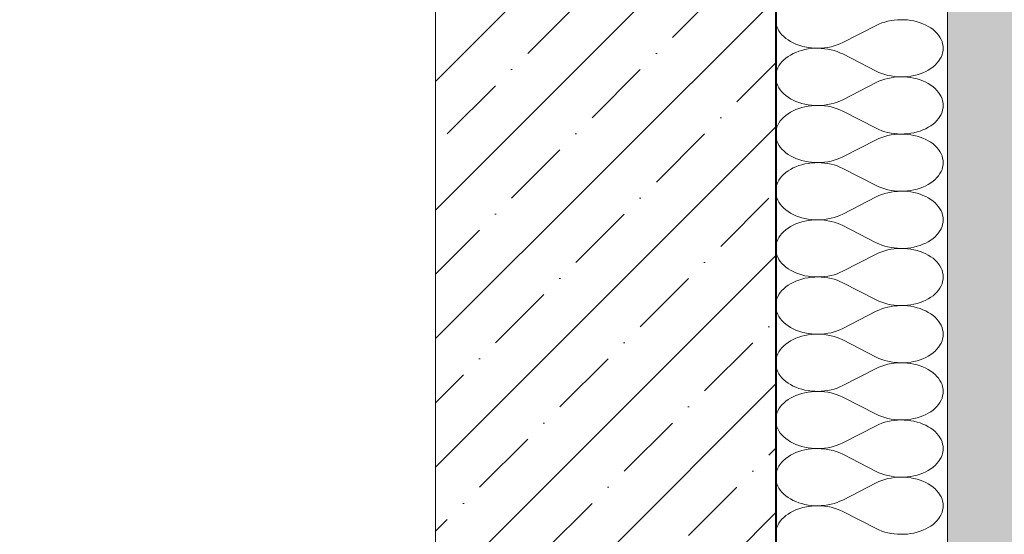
# Model space of a CAD drawing. Header units: millimetres. Extents: x 119219 to 750800, y -8933 to 168688.
# Tile 28 of 115: x 525683 to 526549, y -1456 to -1002. Entities that reach past the tile are written whole.
import ezdxf

# ---------------------------------------------------------------- set-up
doc = ezdxf.new("R2010")
doc.units = ezdxf.units.MM
doc.header["$MEASUREMENT"] = 0
for name, color, linetype, lineweight in [('0_Ном._пера__1', 7, 'Continuous', 0), ('0_Ном._пера__120', 7, 'Continuous', 0), ('АР-Стены_внешние_.АР_Ном._пера__1', 7, 'Continuous', 0)]:
    doc.layers.add(name, color=color, linetype=linetype, lineweight=lineweight)

# ---------------------------------------------------------------- blocks, each defined once
blk = doc.blocks.new('*X28')
at = {"layer": '0_Ном._пера__120', "color": 7, "linetype": 'Continuous', "lineweight": 0}
for p, q in [((526348.07, -1000.49), (526347.96, -1002.48)), ((526347.96, -1002.48), (526348.07, -1004.47)), ((526446.6, -1003.81), (526443.88, -1004.53)), ((526449.39, -1003.25), (526446.6, -1003.81)), ((526452.24, -1002.84), (526449.39, -1003.25)), ((526455.12, -1002.58), (526452.24, -1002.84)), ((526458.03, -1002.48), (526455.12, -1002.58)), ((526460.94, -1002.54), (526458.03, -1002.48)), ((526463.84, -1002.75), (526460.94, -1002.54)), ((526466.7, -1003.12), (526463.84, -1002.75)), ((526469.51, -1003.64), (526466.7, -1003.12)), ((526472.25, -1004.32), (526469.51, -1003.64)), ((526348.07, -1004.47), (526348.42, -1006.44)), ((526348.42, -1006.44), (526348.99, -1008.39)), ((526348.99, -1008.39), (526349.78, -1010.31)), ((526349.78, -1010.31), (526350.8, -1012.17)), ((526350.8, -1012.17), (526352.02, -1013.98)), ((526406.88, -1022.61), (526436.34, -1007.51)), ((526438.73, -1006.38), (526436.34, -1007.51)), ((526441.25, -1005.38), (526438.73, -1006.38)), ((526443.88, -1004.53), (526441.25, -1005.38)), ((526474.9, -1005.13), (526472.25, -1004.32)), ((526477.45, -1006.09), (526474.9, -1005.13)), ((526479.88, -1007.19), (526477.45, -1006.09)), ((526482.18, -1008.41), (526479.88, -1007.19)), ((526484.33, -1009.75), (526482.18, -1008.41)), ((526486.32, -1011.21), (526484.33, -1009.75)), ((526488.13, -1012.76), (526486.32, -1011.21)), ((526489.76, -1014.41), (526488.13, -1012.76)), ((526352.02, -1013.98), (526353.46, -1015.71)), ((526353.46, -1015.71), (526355.08, -1017.36)), ((526355.08, -1017.36), (526356.9, -1018.92)), ((526356.9, -1018.92), (526358.88, -1020.37)), ((526358.88, -1020.37), (526361.03, -1021.71)), ((526491.19, -1016.15), (526489.76, -1014.41)), ((526492.41, -1017.95), (526491.19, -1016.15)), ((526493.43, -1019.82), (526492.41, -1017.95)), ((526494.22, -1021.73), (526493.43, -1019.82)), ((526361.03, -1021.71), (526363.33, -1022.94)), ((526363.33, -1022.94), (526365.76, -1024.03)), ((526365.76, -1024.03), (526368.31, -1024.99)), ((526368.31, -1024.99), (526370.97, -1025.81)), ((526370.97, -1029.49), (526368.31, -1030.3)), ((526370.97, -1025.81), (526373.71, -1026.48)), ((526373.71, -1028.81), (526370.97, -1029.49)), ((526373.71, -1026.48), (526376.51, -1027.01)), ((526376.51, -1028.29), (526373.71, -1028.81)), ((526376.51, -1027.01), (526379.38, -1027.37)), ((526379.38, -1027.92), (526376.51, -1028.29)), ((526379.38, -1027.37), (526382.27, -1027.59)), ((526382.27, -1027.71), (526379.38, -1027.92)), ((526382.27, -1027.59), (526385.18, -1027.65)), ((526385.18, -1027.65), (526382.27, -1027.71)), ((526385.18, -1027.65), (526388.09, -1027.55)), ((526388.09, -1027.75), (526385.18, -1027.65)), ((526388.09, -1027.55), (526390.97, -1027.29)), ((526390.97, -1028.01), (526388.09, -1027.75)), ((526390.97, -1027.29), (526393.82, -1026.88)), ((526393.82, -1028.42), (526390.97, -1028.01)), ((526393.82, -1026.88), (526396.62, -1026.31)), ((526396.62, -1028.98), (526393.82, -1028.42)), ((526396.62, -1026.31), (526399.33, -1025.6)), ((526399.33, -1029.7), (526396.62, -1028.98)), ((526399.33, -1025.6), (526401.96, -1024.74)), ((526401.96, -1030.55), (526399.33, -1029.7)), ((526401.96, -1024.74), (526404.48, -1023.74)), ((526404.48, -1023.74), (526406.88, -1022.61)), ((526494.8, -1023.68), (526494.22, -1021.73)), ((526495.14, -1025.66), (526494.8, -1023.68)), ((526494.8, -1031.61), (526495.14, -1029.64)), ((526495.26, -1027.65), (526495.14, -1025.66)), ((526495.14, -1029.64), (526495.26, -1027.65)), ((526355.08, -1037.93), (526353.46, -1039.59)), ((526356.9, -1036.38), (526355.08, -1037.93)), ((526358.88, -1034.92), (526356.9, -1036.38)), ((526361.03, -1033.58), (526358.88, -1034.92)), ((526363.33, -1032.36), (526361.03, -1033.58)), ((526365.76, -1031.26), (526363.33, -1032.36)), ((526368.31, -1030.3), (526365.76, -1031.26)), ((526404.48, -1031.55), (526401.96, -1030.55)), ((526406.88, -1032.68), (526404.48, -1031.55)), ((526406.88, -1032.68), (526436.34, -1047.78)), ((526491.19, -1039.15), (526492.41, -1037.34)), ((526492.41, -1037.34), (526493.43, -1035.48)), ((526493.43, -1035.48), (526494.22, -1033.56)), ((526494.22, -1033.56), (526494.8, -1031.61)), ((526348.99, -1046.9), (526348.42, -1048.85)), ((526349.78, -1044.99), (526348.99, -1046.9)), ((526350.8, -1043.12), (526349.78, -1044.99)), ((526352.02, -1041.32), (526350.8, -1043.12)), ((526353.46, -1039.59), (526352.02, -1041.32)), ((526479.88, -1048.11), (526482.18, -1046.88)), ((526482.18, -1046.88), (526484.33, -1045.54)), ((526484.33, -1045.54), (526486.32, -1044.09)), ((526486.32, -1044.09), (526488.13, -1042.53)), ((526488.13, -1042.53), (526489.76, -1040.88)), ((526489.76, -1040.88), (526491.19, -1039.15)), ((526348.07, -1050.83), (526347.96, -1052.82)), ((526347.96, -1052.82), (526348.07, -1054.81)), ((526348.42, -1048.85), (526348.07, -1050.83)), ((526348.07, -1054.81), (526348.42, -1056.78)), ((526436.34, -1047.78), (526438.73, -1048.91)), ((526438.73, -1048.91), (526441.25, -1049.91)), ((526441.25, -1055.72), (526438.73, -1056.72)), ((526441.25, -1049.91), (526443.88, -1050.77)), ((526443.88, -1054.87), (526441.25, -1055.72)), ((526443.88, -1050.77), (526446.6, -1051.48)), ((526446.6, -1054.15), (526443.88, -1054.87)), ((526446.6, -1051.48), (526449.39, -1052.05)), ((526449.39, -1053.59), (526446.6, -1054.15)), ((526449.39, -1052.05), (526452.24, -1052.46)), ((526452.24, -1053.18), (526449.39, -1053.59)), ((526452.24, -1052.46), (526455.12, -1052.72)), ((526455.12, -1052.92), (526452.24, -1053.18)), ((526455.12, -1052.72), (526458.03, -1052.82)), ((526458.03, -1052.82), (526455.12, -1052.92)), ((526458.03, -1052.82), (526460.94, -1052.76)), ((526460.94, -1052.88), (526458.03, -1052.82)), ((526460.94, -1052.76), (526463.84, -1052.55)), ((526463.84, -1053.09), (526460.94, -1052.88)), ((526463.84, -1052.55), (526466.7, -1052.18)), ((526466.7, -1053.46), (526463.84, -1053.09)), ((526466.7, -1052.18), (526469.51, -1051.65)), ((526469.51, -1053.98), (526466.7, -1053.46)), ((526469.51, -1051.65), (526472.25, -1050.98)), ((526472.25, -1054.66), (526469.51, -1053.98)), ((526472.25, -1050.98), (526474.9, -1050.16)), ((526474.9, -1055.48), (526472.25, -1054.66)), ((526474.9, -1050.16), (526477.45, -1049.2)), ((526477.45, -1056.43), (526474.9, -1055.48)), ((526477.45, -1049.2), (526479.88, -1048.11)), ((526348.42, -1056.78), (526348.99, -1058.73)), ((526348.99, -1058.73), (526349.78, -1060.65)), ((526349.78, -1060.65), (526350.8, -1062.51)), ((526350.8, -1062.51), (526352.02, -1064.32)), ((526352.02, -1064.32), (526353.46, -1066.05)), ((526406.88, -1072.95), (526436.34, -1057.85)), ((526438.73, -1056.72), (526436.34, -1057.85)), ((526479.88, -1057.53), (526477.45, -1056.43)), ((526482.18, -1058.75), (526479.88, -1057.53)), ((526484.33, -1060.09), (526482.18, -1058.75)), ((526486.32, -1061.55), (526484.33, -1060.09)), ((526488.13, -1063.11), (526486.32, -1061.55)), ((526489.76, -1064.76), (526488.13, -1063.11)), ((526491.19, -1066.49), (526489.76, -1064.76)), ((526353.46, -1066.05), (526355.08, -1067.7)), ((526355.08, -1067.7), (526356.9, -1069.26)), ((526356.9, -1069.26), (526358.88, -1070.71)), ((526358.88, -1070.71), (526361.03, -1072.05)), ((526361.03, -1072.05), (526363.33, -1073.28)), ((526363.33, -1073.28), (526365.76, -1074.37)), ((526404.48, -1074.08), (526406.88, -1072.95)), ((526492.41, -1068.29), (526491.19, -1066.49)), ((526493.43, -1070.16), (526492.41, -1068.29)), ((526494.22, -1072.07), (526493.43, -1070.16)), ((526494.8, -1074.02), (526494.22, -1072.07)), ((526365.76, -1081.61), (526363.33, -1082.7)), ((526365.76, -1074.37), (526368.31, -1075.33)), ((526368.31, -1080.65), (526365.76, -1081.61)), ((526368.31, -1075.33), (526370.97, -1076.15)), ((526370.97, -1079.83), (526368.31, -1080.65)), ((526370.97, -1076.15), (526373.71, -1076.82)), ((526373.71, -1079.15), (526370.97, -1079.83)), ((526373.71, -1076.82), (526376.51, -1077.35)), ((526376.51, -1078.63), (526373.71, -1079.15)), ((526376.51, -1077.35), (526379.38, -1077.72)), ((526379.38, -1078.26), (526376.51, -1078.63)), ((526379.38, -1077.72), (526382.27, -1077.93)), ((526382.27, -1078.05), (526379.38, -1078.26)), ((526382.27, -1077.93), (526385.18, -1077.99)), ((526385.18, -1077.99), (526382.27, -1078.05)), ((526385.18, -1077.99), (526388.09, -1077.89)), ((526388.09, -1078.09), (526385.18, -1077.99)), ((526388.09, -1077.89), (526390.97, -1077.63)), ((526390.97, -1078.35), (526388.09, -1078.09)), ((526390.97, -1077.63), (526393.82, -1077.22)), ((526393.82, -1078.76), (526390.97, -1078.35)), ((526393.82, -1077.22), (526396.62, -1076.65)), ((526396.62, -1079.32), (526393.82, -1078.76)), ((526396.62, -1076.65), (526399.33, -1075.94)), ((526399.33, -1080.04), (526396.62, -1079.32)), ((526399.33, -1075.94), (526401.96, -1075.08)), ((526401.96, -1080.9), (526399.33, -1080.04)), ((526401.96, -1075.08), (526404.48, -1074.08)), ((526404.48, -1081.89), (526401.96, -1080.9)), ((526406.88, -1083.02), (526404.48, -1081.89)), ((526494.22, -1083.9), (526494.8, -1081.95)), ((526495.14, -1076), (526494.8, -1074.02)), ((526494.8, -1081.95), (526495.14, -1079.98)), ((526495.26, -1077.99), (526495.14, -1076)), ((526495.14, -1079.98), (526495.26, -1077.99)), ((526353.46, -1089.93), (526352.02, -1091.66)), ((526355.08, -1088.28), (526353.46, -1089.93)), ((526356.9, -1086.72), (526355.08, -1088.28)), ((526358.88, -1085.26), (526356.9, -1086.72)), ((526361.03, -1083.92), (526358.88, -1085.26)), ((526363.33, -1082.7), (526361.03, -1083.92)), ((526406.88, -1083.02), (526436.34, -1098.12)), ((526489.76, -1091.22), (526491.19, -1089.49)), ((526491.19, -1089.49), (526492.41, -1087.68)), ((526492.41, -1087.68), (526493.43, -1085.82)), ((526493.43, -1085.82), (526494.22, -1083.9)), ((526348.42, -1099.19), (526348.07, -1101.17)), ((526348.99, -1097.24), (526348.42, -1099.19)), ((526349.78, -1095.33), (526348.99, -1097.24)), ((526350.8, -1093.46), (526349.78, -1095.33)), ((526352.02, -1091.66), (526350.8, -1093.46)), ((526436.34, -1098.12), (526438.73, -1099.25)), ((526438.73, -1099.25), (526441.25, -1100.25)), ((526477.45, -1099.54), (526479.88, -1098.45)), ((526479.88, -1098.45), (526482.18, -1097.23)), ((526482.18, -1097.23), (526484.33, -1095.88)), ((526484.33, -1095.88), (526486.32, -1094.43)), ((526486.32, -1094.43), (526488.13, -1092.87)), ((526488.13, -1092.87), (526489.76, -1091.22)), ((526348.07, -1101.17), (526347.96, -1103.16)), ((526347.96, -1103.16), (526348.07, -1105.15)), ((526348.07, -1105.15), (526348.42, -1107.12)), ((526348.42, -1107.12), (526348.99, -1109.07)), ((526438.73, -1107.06), (526436.34, -1108.19)), ((526441.25, -1106.07), (526438.73, -1107.06)), ((526441.25, -1100.25), (526443.88, -1101.11)), ((526443.88, -1105.21), (526441.25, -1106.07)), ((526443.88, -1101.11), (526446.6, -1101.82)), ((526446.6, -1104.49), (526443.88, -1105.21)), ((526446.6, -1101.82), (526449.39, -1102.39)), ((526449.39, -1103.93), (526446.6, -1104.49)), ((526449.39, -1102.39), (526452.24, -1102.8)), ((526452.24, -1103.52), (526449.39, -1103.93)), ((526452.24, -1102.8), (526455.12, -1103.06)), ((526455.12, -1103.26), (526452.24, -1103.52)), ((526455.12, -1103.06), (526458.03, -1103.16)), ((526458.03, -1103.16), (526455.12, -1103.26)), ((526458.03, -1103.16), (526460.94, -1103.1)), ((526460.94, -1103.22), (526458.03, -1103.16)), ((526460.94, -1103.1), (526463.84, -1102.89)), ((526463.84, -1103.43), (526460.94, -1103.22)), ((526463.84, -1102.89), (526466.7, -1102.52)), ((526466.7, -1103.8), (526463.84, -1103.43)), ((526466.7, -1102.52), (526469.51, -1101.99)), ((526469.51, -1104.32), (526466.7, -1103.8)), ((526469.51, -1101.99), (526472.25, -1101.32)), ((526472.25, -1105), (526469.51, -1104.32)), ((526472.25, -1101.32), (526474.9, -1100.5)), ((526474.9, -1105.82), (526472.25, -1105)), ((526474.9, -1100.5), (526477.45, -1099.54)), ((526477.45, -1106.78), (526474.9, -1105.82)), ((526479.88, -1107.87), (526477.45, -1106.78)), ((526482.18, -1109.09), (526479.88, -1107.87)), ((526348.99, -1109.07), (526349.78, -1110.99)), ((526349.78, -1110.99), (526350.8, -1112.85)), ((526350.8, -1112.85), (526352.02, -1114.66)), ((526352.02, -1114.66), (526353.46, -1116.39)), ((526353.46, -1116.39), (526355.08, -1118.04)), ((526406.88, -1123.3), (526436.34, -1108.19)), ((526484.33, -1110.43), (526482.18, -1109.09)), ((526486.32, -1111.89), (526484.33, -1110.43)), ((526488.13, -1113.45), (526486.32, -1111.89)), ((526489.76, -1115.1), (526488.13, -1113.45)), ((526491.19, -1116.83), (526489.76, -1115.1)), ((526492.41, -1118.63), (526491.19, -1116.83)), ((526355.08, -1118.04), (526356.9, -1119.6)), ((526356.9, -1119.6), (526358.88, -1121.05)), ((526358.88, -1121.05), (526361.03, -1122.4)), ((526361.03, -1122.4), (526363.33, -1123.62)), ((526363.33, -1123.62), (526365.76, -1124.71)), ((526365.76, -1124.71), (526368.31, -1125.67)), ((526399.33, -1126.28), (526401.96, -1125.42)), ((526401.96, -1125.42), (526404.48, -1124.43)), ((526404.48, -1124.43), (526406.88, -1123.3)), ((526493.43, -1120.5), (526492.41, -1118.63)), ((526494.22, -1122.41), (526493.43, -1120.5)), ((526494.8, -1124.36), (526494.22, -1122.41)), ((526495.14, -1126.34), (526494.8, -1124.36)), ((526363.33, -1133.04), (526361.03, -1134.26)), ((526365.76, -1131.95), (526363.33, -1133.04)), ((526368.31, -1130.99), (526365.76, -1131.95)), ((526368.31, -1125.67), (526370.97, -1126.49)), ((526370.97, -1130.17), (526368.31, -1130.99)), ((526370.97, -1126.49), (526373.71, -1127.16)), ((526373.71, -1129.49), (526370.97, -1130.17)), ((526373.71, -1127.16), (526376.51, -1127.69)), ((526376.51, -1128.97), (526373.71, -1129.49)), ((526376.51, -1127.69), (526379.38, -1128.06)), ((526379.38, -1128.6), (526376.51, -1128.97)), ((526379.38, -1128.06), (526382.27, -1128.27)), ((526382.27, -1128.39), (526379.38, -1128.6)), ((526382.27, -1128.27), (526385.18, -1128.33)), ((526385.18, -1128.33), (526382.27, -1128.39)), ((526385.18, -1128.33), (526388.09, -1128.23)), ((526388.09, -1128.43), (526385.18, -1128.33)), ((526388.09, -1128.23), (526390.97, -1127.97)), ((526390.97, -1128.69), (526388.09, -1128.43)), ((526390.97, -1127.97), (526393.82, -1127.56)), ((526393.82, -1129.1), (526390.97, -1128.69)), ((526393.82, -1127.56), (526396.62, -1126.99)), ((526396.62, -1129.66), (526393.82, -1129.1)), ((526396.62, -1126.99), (526399.33, -1126.28)), ((526399.33, -1130.38), (526396.62, -1129.66)), ((526401.96, -1131.24), (526399.33, -1130.38)), ((526404.48, -1132.23), (526401.96, -1131.24)), ((526406.88, -1133.36), (526404.48, -1132.23)), ((526406.88, -1133.36), (526436.34, -1148.47)), ((526494.22, -1134.25), (526494.8, -1132.29)), ((526494.8, -1132.29), (526495.14, -1130.32)), ((526495.26, -1128.33), (526495.14, -1126.34)), ((526495.14, -1130.32), (526495.26, -1128.33)), ((526352.02, -1142), (526350.8, -1143.8)), ((526353.46, -1140.27), (526352.02, -1142)), ((526355.08, -1138.62), (526353.46, -1140.27)), ((526356.9, -1137.06), (526355.08, -1138.62)), ((526358.88, -1135.61), (526356.9, -1137.06)), ((526361.03, -1134.26), (526358.88, -1135.61)), ((526488.13, -1143.21), (526489.76, -1141.56)), ((526489.76, -1141.56), (526491.19, -1139.83)), ((526491.19, -1139.83), (526492.41, -1138.02)), ((526492.41, -1138.02), (526493.43, -1136.16)), ((526493.43, -1136.16), (526494.22, -1134.25)), ((526348.42, -1149.54), (526348.07, -1151.51)), ((526348.99, -1147.58), (526348.42, -1149.54)), ((526349.78, -1145.67), (526348.99, -1147.58)), ((526350.8, -1143.8), (526349.78, -1145.67)), ((526436.34, -1148.47), (526438.73, -1149.6)), ((526438.73, -1149.6), (526441.25, -1150.59)), ((526441.25, -1150.59), (526443.88, -1151.45)), ((526443.88, -1151.45), (526446.6, -1152.16)), ((526472.25, -1151.66), (526474.9, -1150.84)), ((526474.9, -1150.84), (526477.45, -1149.88)), ((526477.45, -1149.88), (526479.88, -1148.79)), ((526479.88, -1148.79), (526482.18, -1147.57)), ((526482.18, -1147.57), (526484.33, -1146.22)), ((526484.33, -1146.22), (526486.32, -1144.77)), ((526486.32, -1144.77), (526488.13, -1143.21)), ((526348.07, -1151.51), (526347.96, -1153.5)), ((526347.96, -1153.5), (526348.07, -1155.49)), ((526348.07, -1155.49), (526348.42, -1157.46)), ((526348.42, -1157.46), (526348.99, -1159.42)), ((526348.99, -1159.42), (526349.78, -1161.33)), ((526406.88, -1173.64), (526436.34, -1158.53)), ((526438.73, -1157.4), (526436.34, -1158.53)), ((526441.25, -1156.41), (526438.73, -1157.4)), ((526443.88, -1155.55), (526441.25, -1156.41)), ((526446.6, -1154.83), (526443.88, -1155.55)), ((526446.6, -1152.16), (526449.39, -1152.73)), ((526449.39, -1154.27), (526446.6, -1154.83)), ((526449.39, -1152.73), (526452.24, -1153.14)), ((526452.24, -1153.86), (526449.39, -1154.27)), ((526452.24, -1153.14), (526455.12, -1153.4)), ((526455.12, -1153.6), (526452.24, -1153.86)), ((526455.12, -1153.4), (526458.03, -1153.5)), ((526458.03, -1153.5), (526455.12, -1153.6)), ((526458.03, -1153.5), (526460.94, -1153.44)), ((526460.94, -1153.56), (526458.03, -1153.5)), ((526460.94, -1153.44), (526463.84, -1153.23)), ((526463.84, -1153.77), (526460.94, -1153.56)), ((526463.84, -1153.23), (526466.7, -1152.86)), ((526466.7, -1154.14), (526463.84, -1153.77)), ((526466.7, -1152.86), (526469.51, -1152.33)), ((526469.51, -1154.67), (526466.7, -1154.14)), ((526469.51, -1152.33), (526472.25, -1151.66)), ((526472.25, -1155.34), (526469.51, -1154.67)), ((526474.9, -1156.16), (526472.25, -1155.34)), ((526477.45, -1157.12), (526474.9, -1156.16)), ((526479.88, -1158.21), (526477.45, -1157.12)), ((526482.18, -1159.43), (526479.88, -1158.21)), ((526484.33, -1160.78), (526482.18, -1159.43)), ((526349.78, -1161.33), (526350.8, -1163.2)), ((526350.8, -1163.2), (526352.02, -1165)), ((526352.02, -1165), (526353.46, -1166.73)), ((526353.46, -1166.73), (526355.08, -1168.38)), ((526355.08, -1168.38), (526356.9, -1169.94)), ((526486.32, -1162.23), (526484.33, -1160.78)), ((526488.13, -1163.79), (526486.32, -1162.23)), ((526489.76, -1165.44), (526488.13, -1163.79)), ((526491.19, -1167.17), (526489.76, -1165.44)), ((526492.41, -1168.97), (526491.19, -1167.17)), ((526356.9, -1169.94), (526358.88, -1171.39)), ((526358.88, -1171.39), (526361.03, -1172.74)), ((526361.03, -1172.74), (526363.33, -1173.96)), ((526363.33, -1173.96), (526365.76, -1175.05)), ((526365.76, -1175.05), (526368.31, -1176.01)), ((526368.31, -1176.01), (526370.97, -1176.83)), ((526370.97, -1176.83), (526373.71, -1177.5)), ((526393.82, -1177.9), (526396.62, -1177.34)), ((526396.62, -1177.34), (526399.33, -1176.62)), ((526399.33, -1176.62), (526401.96, -1175.76)), ((526401.96, -1175.76), (526404.48, -1174.77)), ((526404.48, -1174.77), (526406.88, -1173.64)), ((526493.43, -1170.84), (526492.41, -1168.97)), ((526494.22, -1172.75), (526493.43, -1170.84)), ((526494.8, -1174.71), (526494.22, -1172.75)), ((526495.14, -1176.68), (526494.8, -1174.71)), ((526495.26, -1178.67), (526495.14, -1176.68)), ((526358.88, -1185.95), (526356.9, -1187.4)), ((526361.03, -1184.6), (526358.88, -1185.95)), ((526363.33, -1183.38), (526361.03, -1184.6)), ((526365.76, -1182.29), (526363.33, -1183.38)), ((526368.31, -1181.33), (526365.76, -1182.29)), ((526370.97, -1180.51), (526368.31, -1181.33)), ((526373.71, -1179.84), (526370.97, -1180.51)), ((526373.71, -1177.5), (526376.51, -1178.03)), ((526376.51, -1179.31), (526373.71, -1179.84)), ((526376.51, -1178.03), (526379.38, -1178.4)), ((526379.38, -1178.94), (526376.51, -1179.31)), ((526379.38, -1178.4), (526382.27, -1178.61)), ((526382.27, -1178.73), (526379.38, -1178.94)), ((526382.27, -1178.61), (526385.18, -1178.67)), ((526385.18, -1178.67), (526382.27, -1178.73)), ((526385.18, -1178.67), (526388.09, -1178.57)), ((526388.09, -1178.77), (526385.18, -1178.67)), ((526388.09, -1178.57), (526390.97, -1178.31)), ((526390.97, -1179.03), (526388.09, -1178.77)), ((526390.97, -1178.31), (526393.82, -1177.9)), ((526393.82, -1179.44), (526390.97, -1179.03)), ((526396.62, -1180.01), (526393.82, -1179.44)), ((526399.33, -1180.72), (526396.62, -1180.01)), ((526401.96, -1181.58), (526399.33, -1180.72)), ((526404.48, -1182.57), (526401.96, -1181.58)), ((526406.88, -1183.7), (526404.48, -1182.57)), ((526406.88, -1183.7), (526436.34, -1198.81)), ((526493.43, -1186.5), (526494.22, -1184.59)), ((526494.22, -1184.59), (526494.8, -1182.63)), ((526494.8, -1182.63), (526495.14, -1180.66)), ((526495.14, -1180.66), (526495.26, -1178.67)), ((526350.8, -1194.15), (526349.78, -1196.01)), ((526352.02, -1192.34), (526350.8, -1194.15)), ((526353.46, -1190.61), (526352.02, -1192.34)), ((526355.08, -1188.96), (526353.46, -1190.61)), ((526356.9, -1187.4), (526355.08, -1188.96)), ((526486.32, -1195.11), (526488.13, -1193.55)), ((526488.13, -1193.55), (526489.76, -1191.9)), ((526489.76, -1191.9), (526491.19, -1190.17)), ((526491.19, -1190.17), (526492.41, -1188.37)), ((526492.41, -1188.37), (526493.43, -1186.5)), ((526348.07, -1201.85), (526347.96, -1203.75)), ((526348.42, -1199.88), (526348.07, -1201.85)), ((526348.99, -1197.93), (526348.42, -1199.88)), ((526349.78, -1196.01), (526348.99, -1197.93)), ((526436.34, -1198.81), (526438.73, -1199.94)), ((526438.73, -1199.94), (526441.25, -1200.93)), ((526441.25, -1200.93), (526443.88, -1201.79)), ((526443.88, -1201.79), (526446.6, -1202.51)), ((526446.6, -1202.51), (526449.39, -1203.07)), ((526449.39, -1203.07), (526452.24, -1203.48)), ((526463.84, -1203.57), (526466.7, -1203.2)), ((526466.7, -1203.2), (526469.51, -1202.68)), ((526469.51, -1202.68), (526472.25, -1202)), ((526472.25, -1202), (526474.9, -1201.18)), ((526474.9, -1201.18), (526477.45, -1200.22)), ((526477.45, -1200.22), (526479.88, -1199.13)), ((526479.88, -1199.13), (526482.18, -1197.91)), ((526482.18, -1197.91), (526484.33, -1196.56)), ((526484.33, -1196.56), (526486.32, -1195.11)), ((526347.96, -1203.93), (526348.07, -1205.83)), ((526348.07, -1205.83), (526348.42, -1207.81)), ((526348.42, -1207.81), (526348.99, -1209.76)), ((526348.99, -1209.76), (526349.78, -1211.67)), ((526349.78, -1211.67), (526350.8, -1213.54)), ((526406.88, -1223.98), (526436.34, -1208.87)), ((526438.73, -1207.74), (526436.34, -1208.87)), ((526441.25, -1206.75), (526438.73, -1207.74)), ((526443.88, -1205.89), (526441.25, -1206.75)), ((526446.6, -1205.18), (526443.88, -1205.89)), ((526449.39, -1204.61), (526446.6, -1205.18)), ((526452.24, -1204.2), (526449.39, -1204.61)), ((526452.24, -1203.48), (526455.12, -1203.74)), ((526455.12, -1203.94), (526452.24, -1204.2)), ((526455.12, -1203.74), (526458.03, -1203.84)), ((526458.03, -1203.84), (526455.12, -1203.94)), ((526458.03, -1203.84), (526460.94, -1203.78)), ((526460.94, -1203.9), (526458.03, -1203.84)), ((526460.94, -1203.78), (526463.84, -1203.57)), ((526463.84, -1204.11), (526460.94, -1203.9)), ((526466.7, -1204.48), (526463.84, -1204.11)), ((526469.51, -1205.01), (526466.7, -1204.48)), ((526472.25, -1205.68), (526469.51, -1205.01)), ((526474.9, -1206.5), (526472.25, -1205.68)), ((526477.45, -1207.46), (526474.9, -1206.5)), ((526479.88, -1208.55), (526477.45, -1207.46)), ((526482.18, -1209.77), (526479.88, -1208.55)), ((526484.33, -1211.12), (526482.18, -1209.77)), ((526486.32, -1212.57), (526484.33, -1211.12)), ((526350.8, -1213.54), (526352.02, -1215.34)), ((526352.02, -1215.34), (526353.46, -1217.07)), ((526353.46, -1217.07), (526355.08, -1218.72)), ((526355.08, -1218.72), (526356.9, -1220.28)), ((526356.9, -1220.28), (526358.88, -1221.74)), ((526488.13, -1214.13), (526486.32, -1212.57)), ((526489.76, -1215.78), (526488.13, -1214.13)), ((526491.19, -1217.51), (526489.76, -1215.78)), ((526492.41, -1219.32), (526491.19, -1217.51)), ((526493.43, -1221.18), (526492.41, -1219.32)), ((526358.88, -1221.74), (526361.03, -1223.08)), ((526361.03, -1223.08), (526363.33, -1224.3)), ((526363.33, -1224.3), (526365.76, -1225.39)), ((526365.76, -1225.39), (526368.31, -1226.35)), ((526368.31, -1226.35), (526370.97, -1227.17)), ((526370.97, -1227.17), (526373.71, -1227.85)), ((526373.71, -1227.85), (526376.51, -1228.37)), ((526376.51, -1228.37), (526379.38, -1228.74)), ((526379.38, -1229.28), (526376.51, -1229.65)), ((526379.38, -1228.74), (526382.27, -1228.95)), ((526382.27, -1229.07), (526379.38, -1229.28)), ((526382.27, -1228.95), (526385.18, -1229.01)), ((526385.18, -1229.01), (526382.27, -1229.07)), ((526385.18, -1229.01), (526388.09, -1228.91)), ((526388.09, -1229.11), (526385.18, -1229.01)), ((526388.09, -1228.91), (526390.97, -1228.65)), ((526390.97, -1229.37), (526388.09, -1229.11)), ((526390.97, -1228.65), (526393.82, -1228.24)), ((526393.82, -1229.78), (526390.97, -1229.37)), ((526393.82, -1228.24), (526396.62, -1227.68)), ((526396.62, -1227.68), (526399.33, -1226.96)), ((526399.33, -1226.96), (526401.96, -1226.1)), ((526401.96, -1226.1), (526404.48, -1225.11)), ((526404.48, -1225.11), (526406.88, -1223.98)), ((526494.22, -1223.1), (526493.43, -1221.18)), ((526494.8, -1225.05), (526494.22, -1223.1)), ((526495.14, -1227.02), (526494.8, -1225.05)), ((526495.26, -1229.01), (526495.14, -1227.02)), ((526495.14, -1231), (526495.26, -1229.01)), ((526356.9, -1237.74), (526355.08, -1239.3)), ((526358.88, -1236.29), (526356.9, -1237.74)), ((526361.03, -1234.94), (526358.88, -1236.29)), ((526363.33, -1233.72), (526361.03, -1234.94)), ((526365.76, -1232.63), (526363.33, -1233.72)), ((526368.31, -1231.67), (526365.76, -1232.63)), ((526370.97, -1230.85), (526368.31, -1231.67)), ((526373.71, -1230.18), (526370.97, -1230.85)), ((526376.51, -1229.65), (526373.71, -1230.18)), ((526396.62, -1230.35), (526393.82, -1229.78)), ((526399.33, -1231.06), (526396.62, -1230.35)), ((526401.96, -1231.92), (526399.33, -1231.06)), ((526404.48, -1232.92), (526401.96, -1231.92)), ((526406.88, -1234.05), (526404.48, -1232.92)), ((526406.88, -1234.05), (526436.34, -1249.15)), ((526492.41, -1238.71), (526493.43, -1236.84)), ((526493.43, -1236.84), (526494.22, -1234.93)), ((526494.22, -1234.93), (526494.8, -1232.98)), ((526494.8, -1232.98), (526495.14, -1231)), ((526349.78, -1246.35), (526348.99, -1248.27)), ((526350.8, -1244.49), (526349.78, -1246.35)), ((526352.02, -1242.68), (526350.8, -1244.49)), ((526353.46, -1240.95), (526352.02, -1242.68)), ((526355.08, -1239.3), (526353.46, -1240.95)), ((526484.33, -1246.91), (526486.32, -1245.45)), ((526486.32, -1245.45), (526488.13, -1243.89)), ((526488.13, -1243.89), (526489.76, -1242.24)), ((526489.76, -1242.24), (526491.19, -1240.51)), ((526491.19, -1240.51), (526492.41, -1238.71)), ((526348.07, -1252.19), (526347.97, -1253.91)), ((526347.97, -1254.45), (526348.07, -1256.17)), ((526348.42, -1250.22), (526348.07, -1252.19)), ((526348.99, -1248.27), (526348.42, -1250.22)), ((526436.34, -1249.15), (526438.73, -1250.28)), ((526438.73, -1250.28), (526441.25, -1251.27)), ((526441.25, -1251.27), (526443.88, -1252.13)), ((526443.88, -1252.13), (526446.6, -1252.85)), ((526446.6, -1252.85), (526449.39, -1253.41)), ((526449.39, -1254.95), (526446.6, -1255.52)), ((526449.39, -1253.41), (526452.24, -1253.82)), ((526452.24, -1254.54), (526449.39, -1254.95)), ((526452.24, -1253.82), (526455.12, -1254.08)), ((526455.12, -1254.28), (526452.24, -1254.54)), ((526455.12, -1254.08), (526458.03, -1254.18)), ((526458.03, -1254.18), (526455.12, -1254.28)), ((526458.03, -1254.18), (526460.94, -1254.12)), ((526460.94, -1254.24), (526458.03, -1254.18)), ((526460.94, -1254.12), (526463.84, -1253.91)), ((526463.84, -1254.45), (526460.94, -1254.24)), ((526463.84, -1253.91), (526466.7, -1253.54)), ((526466.7, -1254.82), (526463.84, -1254.45)), ((526466.7, -1253.54), (526469.51, -1253.02)), ((526469.51, -1255.35), (526466.7, -1254.82)), ((526469.51, -1253.02), (526472.25, -1252.34)), ((526472.25, -1256.02), (526469.51, -1255.35)), ((526472.25, -1252.34), (526474.9, -1251.52)), ((526474.9, -1251.52), (526477.45, -1250.56)), ((526477.45, -1250.56), (526479.88, -1249.47)), ((526479.88, -1249.47), (526482.18, -1248.25)), ((526482.18, -1248.25), (526484.33, -1246.91)), ((526348.07, -1256.17), (526348.42, -1258.15)), ((526348.42, -1258.15), (526348.99, -1260.1)), ((526348.99, -1260.1), (526349.78, -1262.01)), ((526349.78, -1262.01), (526350.8, -1263.88)), ((526350.8, -1263.88), (526352.02, -1265.68)), ((526406.88, -1274.32), (526436.34, -1259.22)), ((526438.73, -1258.09), (526436.34, -1259.22)), ((526441.25, -1257.09), (526438.73, -1258.09)), ((526443.88, -1256.23), (526441.25, -1257.09)), ((526446.6, -1255.52), (526443.88, -1256.23)), ((526474.9, -1256.84), (526472.25, -1256.02)), ((526477.45, -1257.8), (526474.9, -1256.84)), ((526479.88, -1258.89), (526477.45, -1257.8)), ((526482.18, -1260.12), (526479.88, -1258.89)), ((526484.33, -1261.46), (526482.18, -1260.12)), ((526486.32, -1262.91), (526484.33, -1261.46)), ((526488.13, -1264.47), (526486.32, -1262.91)), ((526352.02, -1265.68), (526353.46, -1267.41)), ((526353.46, -1267.41), (526355.08, -1269.06)), ((526355.08, -1269.06), (526356.9, -1270.62)), ((526356.9, -1270.62), (526358.88, -1272.08)), ((526358.88, -1272.08), (526361.03, -1273.42)), ((526489.76, -1266.12), (526488.13, -1264.47)), ((526491.19, -1267.85), (526489.76, -1266.12)), ((526492.41, -1269.66), (526491.19, -1267.85)), ((526493.43, -1271.52), (526492.41, -1269.66)), ((526494.22, -1273.44), (526493.43, -1271.52)), ((526361.03, -1273.42), (526363.33, -1274.64)), ((526363.33, -1274.64), (526365.76, -1275.74)), ((526365.76, -1275.74), (526368.31, -1276.69)), ((526368.31, -1276.69), (526370.97, -1277.51)), ((526370.97, -1281.19), (526368.31, -1282.01)), ((526370.97, -1277.51), (526373.71, -1278.19)), ((526373.71, -1280.52), (526370.97, -1281.19)), ((526373.71, -1278.19), (526376.51, -1278.71)), ((526376.51, -1279.99), (526373.71, -1280.52)), ((526376.51, -1278.71), (526379.38, -1279.08)), ((526379.38, -1279.62), (526376.51, -1279.99)), ((526379.38, -1279.08), (526382.27, -1279.29)), ((526382.27, -1279.41), (526379.38, -1279.62)), ((526382.27, -1279.29), (526385.18, -1279.35)), ((526385.18, -1279.35), (526382.27, -1279.41)), ((526385.18, -1279.35), (526388.09, -1279.25)), ((526388.09, -1279.45), (526385.18, -1279.35)), ((526388.09, -1279.25), (526390.97, -1278.99)), ((526390.97, -1279.71), (526388.09, -1279.45)), ((526390.97, -1278.99), (526393.82, -1278.58)), ((526393.82, -1280.12), (526390.97, -1279.71)), ((526393.82, -1278.58), (526396.62, -1278.02)), ((526396.62, -1280.69), (526393.82, -1280.12)), ((526396.62, -1278.02), (526399.33, -1277.3)), ((526399.33, -1281.4), (526396.62, -1280.69)), ((526399.33, -1277.3), (526401.96, -1276.45)), ((526401.96, -1276.45), (526404.48, -1275.45)), ((526404.48, -1275.45), (526406.88, -1274.32)), ((526494.8, -1275.39), (526494.22, -1273.44)), ((526495.14, -1277.36), (526494.8, -1275.39)), ((526495.26, -1279.35), (526495.14, -1277.36)), ((526495.14, -1281.34), (526495.26, -1279.35)), ((526355.08, -1289.64), (526353.46, -1291.29)), ((526356.9, -1288.08), (526355.08, -1289.64)), ((526358.88, -1286.63), (526356.9, -1288.08)), ((526361.03, -1285.29), (526358.88, -1286.63)), ((526363.33, -1284.06), (526361.03, -1285.29)), ((526365.76, -1282.97), (526363.33, -1284.06)), ((526368.31, -1282.01), (526365.76, -1282.97)), ((526401.96, -1282.26), (526399.33, -1281.4)), ((526404.48, -1283.26), (526401.96, -1282.26)), ((526406.88, -1284.39), (526404.48, -1283.26)), ((526406.88, -1284.39), (526436.34, -1299.49)), ((526491.19, -1290.85), (526492.41, -1289.05)), ((526492.41, -1289.05), (526493.43, -1287.18)), ((526493.43, -1287.18), (526494.22, -1285.27)), ((526494.22, -1285.27), (526494.8, -1283.32)), ((526494.8, -1283.32), (526495.14, -1281.34)), ((526348.99, -1298.61), (526348.42, -1300.56)), ((526349.78, -1296.69), (526348.99, -1298.61)), ((526350.8, -1294.83), (526349.78, -1296.69)), ((526352.02, -1293.02), (526350.8, -1294.83)), ((526353.46, -1291.29), (526352.02, -1293.02)), ((526479.88, -1299.81), (526482.18, -1298.59)), ((526482.18, -1298.59), (526484.33, -1297.25)), ((526484.33, -1297.25), (526486.32, -1295.79)), ((526486.32, -1295.79), (526488.13, -1294.24)), ((526488.13, -1294.24), (526489.76, -1292.58)), ((526489.76, -1292.58), (526491.19, -1290.85)), ((526348.07, -1302.53), (526347.98, -1304.07)), ((526347.98, -1304.98), (526348.07, -1306.51)), ((526348.42, -1300.56), (526348.07, -1302.53)), ((526348.07, -1306.51), (526348.42, -1308.49)), ((526436.34, -1299.49), (526438.73, -1300.62)), ((526438.73, -1300.62), (526441.25, -1301.62)), ((526441.25, -1301.62), (526443.88, -1302.47)), ((526443.88, -1306.57), (526441.25, -1307.43)), ((526443.88, -1302.47), (526446.6, -1303.19)), ((526446.6, -1305.86), (526443.88, -1306.57)), ((526446.6, -1303.19), (526449.39, -1303.75)), ((526449.39, -1305.29), (526446.6, -1305.86)), ((526449.39, -1303.75), (526452.24, -1304.16)), ((526452.24, -1304.88), (526449.39, -1305.29)), ((526452.24, -1304.16), (526455.12, -1304.42)), ((526455.12, -1304.62), (526452.24, -1304.88)), ((526455.12, -1304.42), (526458.03, -1304.52)), ((526458.03, -1304.52), (526455.12, -1304.62)), ((526458.03, -1304.52), (526460.94, -1304.46)), ((526460.94, -1304.58), (526458.03, -1304.52)), ((526460.94, -1304.46), (526463.84, -1304.25)), ((526463.84, -1304.8), (526460.94, -1304.58)), ((526463.84, -1304.25), (526466.7, -1303.88)), ((526466.7, -1305.16), (526463.84, -1304.8)), ((526466.7, -1303.88), (526469.51, -1303.36)), ((526469.51, -1305.69), (526466.7, -1305.16)), ((526469.51, -1303.36), (526472.25, -1302.68)), ((526472.25, -1306.36), (526469.51, -1305.69)), ((526472.25, -1302.68), (526474.9, -1301.87)), ((526474.9, -1307.18), (526472.25, -1306.36)), ((526474.9, -1301.87), (526477.45, -1300.91)), ((526477.45, -1308.14), (526474.9, -1307.18)), ((526477.45, -1300.91), (526479.88, -1299.81)), ((526348.42, -1308.49), (526348.99, -1310.44)), ((526348.99, -1310.44), (526349.78, -1312.35)), ((526349.78, -1312.35), (526350.8, -1314.22)), ((526350.8, -1314.22), (526352.02, -1316.02)), ((526406.88, -1324.66), (526436.34, -1309.56)), ((526438.73, -1308.43), (526436.34, -1309.56)), ((526441.25, -1307.43), (526438.73, -1308.43)), ((526479.88, -1309.23), (526477.45, -1308.14)), ((526482.18, -1310.46), (526479.88, -1309.23)), ((526484.33, -1311.8), (526482.18, -1310.46)), ((526486.32, -1313.25), (526484.33, -1311.8)), ((526488.13, -1314.81), (526486.32, -1313.25)), ((526489.76, -1316.46), (526488.13, -1314.81)), ((526352.02, -1316.02), (526353.46, -1317.76)), ((526353.46, -1317.76), (526355.08, -1319.41)), ((526355.08, -1319.41), (526356.9, -1320.96)), ((526356.9, -1320.96), (526358.88, -1322.42)), ((526358.88, -1322.42), (526361.03, -1323.76)), ((526361.03, -1323.76), (526363.33, -1324.98)), ((526491.19, -1318.19), (526489.76, -1316.46)), ((526492.41, -1320), (526491.19, -1318.19)), ((526493.43, -1321.86), (526492.41, -1320)), ((526494.22, -1323.78), (526493.43, -1321.86)), ((526494.8, -1325.73), (526494.22, -1323.78)), ((526363.33, -1324.98), (526365.76, -1326.08)), ((526365.76, -1326.08), (526368.31, -1327.04)), ((526368.31, -1332.35), (526365.76, -1333.31)), ((526368.31, -1327.04), (526370.97, -1327.85)), ((526370.97, -1331.53), (526368.31, -1332.35)), ((526370.97, -1327.85), (526373.71, -1328.53)), ((526373.71, -1330.86), (526370.97, -1331.53)), ((526373.71, -1328.53), (526376.51, -1329.05)), ((526376.51, -1330.34), (526373.71, -1330.86)), ((526376.51, -1329.05), (526379.38, -1329.42)), ((526379.38, -1329.97), (526376.51, -1330.34)), ((526379.38, -1329.42), (526382.27, -1329.63)), ((526382.27, -1329.75), (526379.38, -1329.97)), ((526382.27, -1329.63), (526385.18, -1329.69)), ((526385.18, -1329.69), (526382.27, -1329.75)), ((526385.18, -1329.69), (526388.09, -1329.59)), ((526388.09, -1329.79), (526385.18, -1329.69)), ((526388.09, -1329.59), (526390.97, -1329.33)), ((526390.97, -1330.05), (526388.09, -1329.79)), ((526390.97, -1329.33), (526393.82, -1328.92)), ((526393.82, -1330.46), (526390.97, -1330.05)), ((526393.82, -1328.92), (526396.62, -1328.36)), ((526396.62, -1331.03), (526393.82, -1330.46)), ((526396.62, -1328.36), (526399.33, -1327.64)), ((526399.33, -1331.74), (526396.62, -1331.03)), ((526399.33, -1327.64), (526401.96, -1326.79)), ((526401.96, -1332.6), (526399.33, -1331.74)), ((526401.96, -1326.79), (526404.48, -1325.79)), ((526404.48, -1333.6), (526401.96, -1332.6)), ((526404.48, -1325.79), (526406.88, -1324.66)), ((526495.14, -1327.7), (526494.8, -1325.73)), ((526494.8, -1333.66), (526495.14, -1331.68)), ((526495.26, -1329.69), (526495.14, -1327.7)), ((526495.14, -1331.68), (526495.26, -1329.69)), ((526353.46, -1341.63), (526352.02, -1343.36)), ((526355.08, -1339.98), (526353.46, -1341.63)), ((526356.9, -1338.42), (526355.08, -1339.98)), ((526358.88, -1336.97), (526356.9, -1338.42)), ((526361.03, -1335.63), (526358.88, -1336.97)), ((526363.33, -1334.4), (526361.03, -1335.63)), ((526365.76, -1333.31), (526363.33, -1334.4)), ((526406.88, -1334.73), (526404.48, -1333.6)), ((526406.88, -1334.73), (526436.34, -1349.83)), ((526489.76, -1342.93), (526491.19, -1341.19)), ((526491.19, -1341.19), (526492.41, -1339.39)), ((526492.41, -1339.39), (526493.43, -1337.52)), ((526493.43, -1337.52), (526494.22, -1335.61)), ((526494.22, -1335.61), (526494.8, -1333.66)), ((526348.99, -1348.95), (526348.42, -1350.9)), ((526349.78, -1347.03), (526348.99, -1348.95)), ((526350.8, -1345.17), (526349.78, -1347.03)), ((526352.02, -1343.36), (526350.8, -1345.17)), ((526436.34, -1349.83), (526438.73, -1350.96)), ((526477.45, -1351.25), (526479.88, -1350.15)), ((526479.88, -1350.15), (526482.18, -1348.93)), ((526482.18, -1348.93), (526484.33, -1347.59)), ((526484.33, -1347.59), (526486.32, -1346.13)), ((526486.32, -1346.13), (526488.13, -1344.58)), ((526488.13, -1344.58), (526489.76, -1342.93)), ((526348.07, -1352.88), (526347.99, -1354.23)), ((526347.99, -1355.5), (526348.07, -1356.85)), ((526348.42, -1350.9), (526348.07, -1352.88)), ((526348.07, -1356.85), (526348.42, -1358.83)), ((526348.42, -1358.83), (526348.99, -1360.78)), ((526438.73, -1358.77), (526436.34, -1359.9)), ((526438.73, -1350.96), (526441.25, -1351.96)), ((526441.25, -1357.77), (526438.73, -1358.77)), ((526441.25, -1351.96), (526443.88, -1352.81)), ((526443.88, -1356.91), (526441.25, -1357.77)), ((526443.88, -1352.81), (526446.6, -1353.53)), ((526446.6, -1356.2), (526443.88, -1356.91)), ((526446.6, -1353.53), (526449.39, -1354.09)), ((526449.39, -1355.63), (526446.6, -1356.2)), ((526449.39, -1354.09), (526452.24, -1354.5)), ((526452.24, -1355.22), (526449.39, -1355.63)), ((526452.24, -1354.5), (526455.12, -1354.76)), ((526455.12, -1354.97), (526452.24, -1355.22)), ((526455.12, -1354.76), (526458.03, -1354.86)), ((526458.03, -1354.86), (526455.12, -1354.97)), ((526458.03, -1354.86), (526460.94, -1354.8)), ((526460.94, -1354.92), (526458.03, -1354.86)), ((526460.94, -1354.8), (526463.84, -1354.59)), ((526463.84, -1355.14), (526460.94, -1354.92)), ((526463.84, -1354.59), (526466.7, -1354.22)), ((526466.7, -1355.51), (526463.84, -1355.14)), ((526466.7, -1354.22), (526469.51, -1353.7)), ((526469.51, -1356.03), (526466.7, -1355.51)), ((526469.51, -1353.7), (526472.25, -1353.03)), ((526472.25, -1356.7), (526469.51, -1356.03)), ((526472.25, -1353.03), (526474.9, -1352.21)), ((526474.9, -1357.52), (526472.25, -1356.7)), ((526474.9, -1352.21), (526477.45, -1351.25)), ((526477.45, -1358.48), (526474.9, -1357.52)), ((526479.88, -1359.57), (526477.45, -1358.48)), ((526348.99, -1360.78), (526349.78, -1362.69)), ((526349.78, -1362.69), (526350.8, -1364.56)), ((526350.8, -1364.56), (526352.02, -1366.36)), ((526352.02, -1366.36), (526353.46, -1368.1)), ((526406.88, -1375), (526436.34, -1359.9)), ((526482.18, -1360.8), (526479.88, -1359.57)), ((526484.33, -1362.14), (526482.18, -1360.8)), ((526486.32, -1363.59), (526484.33, -1362.14)), ((526488.13, -1365.15), (526486.32, -1363.59)), ((526489.76, -1366.8), (526488.13, -1365.15)), ((526491.19, -1368.53), (526489.76, -1366.8)), ((526353.46, -1368.1), (526355.08, -1369.75)), ((526355.08, -1369.75), (526356.9, -1371.3)), ((526356.9, -1371.3), (526358.88, -1372.76)), ((526358.88, -1372.76), (526361.03, -1374.1)), ((526361.03, -1374.1), (526363.33, -1375.32)), ((526363.33, -1375.32), (526365.76, -1376.42)), ((526365.76, -1376.42), (526368.31, -1377.38)), ((526401.96, -1377.13), (526404.48, -1376.13)), ((526404.48, -1376.13), (526406.88, -1375)), ((526492.41, -1370.34), (526491.19, -1368.53)), ((526493.43, -1372.2), (526492.41, -1370.34)), ((526494.22, -1374.12), (526493.43, -1372.2)), ((526494.8, -1376.07), (526494.22, -1374.12)), ((526495.14, -1378.05), (526494.8, -1376.07)), ((526363.33, -1384.75), (526361.03, -1385.97)), ((526365.76, -1383.65), (526363.33, -1384.75)), ((526368.31, -1382.69), (526365.76, -1383.65)), ((526368.31, -1377.38), (526370.97, -1378.2)), ((526370.97, -1381.87), (526368.31, -1382.69)), ((526370.97, -1378.2), (526373.71, -1378.87)), ((526373.71, -1381.2), (526370.97, -1381.87)), ((526373.71, -1378.87), (526376.51, -1379.39)), ((526376.51, -1380.68), (526373.71, -1381.2)), ((526376.51, -1379.39), (526379.38, -1379.76)), ((526379.38, -1380.31), (526376.51, -1380.68)), ((526379.38, -1379.76), (526382.27, -1379.98)), ((526382.27, -1380.09), (526379.38, -1380.31)), ((526382.27, -1379.98), (526385.18, -1380.03)), ((526385.18, -1380.04), (526382.27, -1380.09)), ((526385.18, -1380.03), (526388.09, -1379.93)), ((526388.09, -1380.14), (526385.18, -1380.04)), ((526388.09, -1379.93), (526390.97, -1379.68)), ((526390.97, -1380.39), (526388.09, -1380.14)), ((526390.97, -1379.68), (526393.82, -1379.26)), ((526393.82, -1380.8), (526390.97, -1380.39)), ((526393.82, -1379.26), (526396.62, -1378.7)), ((526396.62, -1381.37), (526393.82, -1380.8)), ((526396.62, -1378.7), (526399.33, -1377.99)), ((526399.33, -1382.08), (526396.62, -1381.37)), ((526399.33, -1377.99), (526401.96, -1377.13)), ((526401.96, -1382.94), (526399.33, -1382.08)), ((526404.48, -1383.94), (526401.96, -1382.94)), ((526406.88, -1385.07), (526404.48, -1383.94)), ((526406.88, -1385.07), (526436.34, -1400.17)), ((526494.22, -1385.95), (526494.8, -1384)), ((526494.8, -1384), (526495.14, -1382.02)), ((526495.26, -1380.03), (526495.14, -1378.05)), ((526495.14, -1382.02), (526495.26, -1380.03)), ((526352.02, -1393.7), (526350.8, -1395.51)), ((526353.46, -1391.97), (526352.02, -1393.7)), ((526355.08, -1390.32), (526353.46, -1391.97)), ((526356.9, -1388.76), (526355.08, -1390.32)), ((526358.88, -1387.31), (526356.9, -1388.76)), ((526361.03, -1385.97), (526358.88, -1387.31)), ((526488.13, -1394.92), (526489.76, -1393.27)), ((526489.76, -1393.27), (526491.19, -1391.53)), ((526491.19, -1391.53), (526492.41, -1389.73)), ((526492.41, -1389.73), (526493.43, -1387.86)), ((526493.43, -1387.86), (526494.22, -1385.95)), ((526348.42, -1401.24), (526348.07, -1403.22)), ((526348.99, -1399.29), (526348.42, -1401.24)), ((526349.78, -1397.37), (526348.99, -1399.29)), ((526350.8, -1395.51), (526349.78, -1397.37)), ((526436.34, -1400.17), (526438.73, -1401.3)), ((526438.73, -1401.3), (526441.25, -1402.3)), ((526441.25, -1402.3), (526443.88, -1403.16)), ((526474.9, -1402.55), (526477.45, -1401.59)), ((526477.45, -1401.59), (526479.88, -1400.49)), ((526479.88, -1400.49), (526482.18, -1399.27)), ((526482.18, -1399.27), (526484.33, -1397.93)), ((526484.33, -1397.93), (526486.32, -1396.47)), ((526486.32, -1396.47), (526488.13, -1394.92)), ((526348.07, -1403.22), (526348, -1404.39)), ((526348, -1406.02), (526348.07, -1407.19)), ((526348.07, -1407.19), (526348.42, -1409.17)), ((526348.42, -1409.17), (526348.99, -1411.12)), ((526348.99, -1411.12), (526349.78, -1413.03)), ((526406.88, -1425.34), (526436.34, -1410.24)), ((526438.73, -1409.11), (526436.34, -1410.24)), ((526441.25, -1408.11), (526438.73, -1409.11)), ((526443.88, -1407.25), (526441.25, -1408.11)), ((526443.88, -1403.16), (526446.6, -1403.87)), ((526446.6, -1406.54), (526443.88, -1407.25)), ((526446.6, -1403.87), (526449.39, -1404.43)), ((526449.39, -1405.98), (526446.6, -1406.54)), ((526449.39, -1404.43), (526452.24, -1404.85)), ((526452.24, -1405.56), (526449.39, -1405.98)), ((526452.24, -1404.85), (526455.12, -1405.1)), ((526455.12, -1405.31), (526452.24, -1405.56)), ((526455.12, -1405.1), (526458.03, -1405.2)), ((526458.03, -1405.21), (526455.12, -1405.31)), ((526458.03, -1405.2), (526460.94, -1405.15)), ((526460.94, -1405.26), (526458.03, -1405.21)), ((526460.94, -1405.15), (526463.84, -1404.93)), ((526463.84, -1405.48), (526460.94, -1405.26)), ((526463.84, -1404.93), (526466.7, -1404.56)), ((526466.7, -1405.85), (526463.84, -1405.48)), ((526466.7, -1404.56), (526469.51, -1404.04)), ((526469.51, -1406.37), (526466.7, -1405.85)), ((526469.51, -1404.04), (526472.25, -1403.37)), ((526472.25, -1407.04), (526469.51, -1406.37)), ((526472.25, -1403.37), (526474.9, -1402.55)), ((526474.9, -1407.86), (526472.25, -1407.04)), ((526477.45, -1408.82), (526474.9, -1407.86)), ((526479.88, -1409.92), (526477.45, -1408.82)), ((526482.18, -1411.14), (526479.88, -1409.92)), ((526484.33, -1412.48), (526482.18, -1411.14)), ((526349.78, -1413.03), (526350.8, -1414.9)), ((526350.8, -1414.9), (526352.02, -1416.7)), ((526352.02, -1416.7), (526353.46, -1418.44)), ((526353.46, -1418.44), (526355.08, -1420.09)), ((526486.32, -1413.93), (526484.33, -1412.48)), ((526488.13, -1415.49), (526486.32, -1413.93)), ((526489.76, -1417.14), (526488.13, -1415.49)), ((526491.19, -1418.87), (526489.76, -1417.14)), ((526492.41, -1420.68), (526491.19, -1418.87)), ((526355.08, -1420.09), (526356.9, -1421.64)), ((526356.9, -1421.64), (526358.88, -1423.1)), ((526358.88, -1423.1), (526361.03, -1424.44)), ((526361.03, -1424.44), (526363.33, -1425.66)), ((526363.33, -1425.66), (526365.76, -1426.76)), ((526365.76, -1426.76), (526368.31, -1427.72)), ((526368.31, -1427.72), (526370.97, -1428.54)), ((526396.62, -1429.04), (526399.33, -1428.33)), ((526399.33, -1428.33), (526401.96, -1427.47)), ((526401.96, -1427.47), (526404.48, -1426.47)), ((526404.48, -1426.47), (526406.88, -1425.34)), ((526493.43, -1422.54), (526492.41, -1420.68)), ((526494.22, -1424.46), (526493.43, -1422.54)), ((526494.8, -1426.41), (526494.22, -1424.46)), ((526495.14, -1428.39), (526494.8, -1426.41)), ((526495.26, -1430.37), (526495.14, -1428.39)), ((526361.03, -1436.31), (526358.88, -1437.65)), ((526363.33, -1435.09), (526361.03, -1436.31)), ((526365.76, -1433.99), (526363.33, -1435.09)), ((526368.31, -1433.03), (526365.76, -1433.99)), ((526370.97, -1432.21), (526368.31, -1433.03)), ((526370.97, -1428.54), (526373.71, -1429.21)), ((526373.71, -1431.54), (526370.97, -1432.21)), ((526373.71, -1429.21), (526376.51, -1429.73)), ((526376.51, -1431.02), (526373.71, -1431.54)), ((526376.51, -1429.73), (526379.38, -1430.1)), ((526379.38, -1430.65), (526376.51, -1431.02)), ((526379.38, -1430.1), (526382.27, -1430.32)), ((526382.27, -1430.43), (526379.38, -1430.65)), ((526382.27, -1430.32), (526385.18, -1430.37)), ((526385.18, -1430.38), (526382.27, -1430.43)), ((526385.18, -1430.37), (526388.09, -1430.27)), ((526388.09, -1430.48), (526385.18, -1430.38)), ((526388.09, -1430.27), (526390.97, -1430.02)), ((526390.97, -1430.73), (526388.09, -1430.48)), ((526390.97, -1430.02), (526393.82, -1429.6)), ((526393.82, -1431.15), (526390.97, -1430.73)), ((526393.82, -1429.6), (526396.62, -1429.04)), ((526396.62, -1431.71), (526393.82, -1431.15)), ((526399.33, -1432.42), (526396.62, -1431.71)), ((526401.96, -1433.28), (526399.33, -1432.42)), ((526404.48, -1434.28), (526401.96, -1433.28)), ((526406.88, -1435.41), (526404.48, -1434.28)), ((526406.88, -1435.41), (526436.34, -1450.51)), ((526493.43, -1438.2), (526494.22, -1436.29)), ((526494.22, -1436.29), (526494.8, -1434.34)), ((526494.8, -1434.34), (526495.14, -1432.36)), ((526495.14, -1432.36), (526495.26, -1430.37)), ((526352.02, -1444.05), (526350.8, -1445.85)), ((526353.46, -1442.31), (526352.02, -1444.05)), ((526355.08, -1440.66), (526353.46, -1442.31)), ((526356.9, -1439.11), (526355.08, -1440.66)), ((526358.88, -1437.65), (526356.9, -1439.11)), ((526486.32, -1446.81), (526488.13, -1445.26)), ((526488.13, -1445.26), (526489.76, -1443.61)), ((526489.76, -1443.61), (526491.19, -1441.87)), ((526491.19, -1441.87), (526492.41, -1440.07)), ((526492.41, -1440.07), (526493.43, -1438.2)), ((526348.07, -1453.56), (526348.01, -1454.55)), ((526348.42, -1451.58), (526348.07, -1453.56)), ((526348.99, -1449.63), (526348.42, -1451.58)), ((526349.78, -1447.72), (526348.99, -1449.63)), ((526350.8, -1445.85), (526349.78, -1447.72)), ((526436.34, -1450.51), (526438.73, -1451.64)), ((526438.73, -1451.64), (526441.25, -1452.64)), ((526441.25, -1452.64), (526443.88, -1453.5)), ((526443.88, -1453.5), (526446.6, -1454.21)), ((526446.6, -1454.21), (526449.39, -1454.77)), ((526466.7, -1454.9), (526469.51, -1454.38)), ((526469.51, -1454.38), (526472.25, -1453.71)), ((526472.25, -1453.71), (526474.9, -1452.89)), ((526474.9, -1452.89), (526477.45, -1451.93)), ((526477.45, -1451.93), (526479.88, -1450.83)), ((526479.88, -1450.83), (526482.18, -1449.61)), ((526482.18, -1449.61), (526484.33, -1448.27)), ((526484.33, -1448.27), (526486.32, -1446.81)), ((526449.39, -1454.77), (526452.24, -1455.19)), ((526452.24, -1455.19), (526455.12, -1455.44)), ((526455.12, -1455.44), (526458.03, -1455.54)), ((526458.03, -1455.54), (526460.94, -1455.49)), ((526460.94, -1455.49), (526463.84, -1455.27)), ((526463.84, -1455.27), (526466.7, -1454.9))]:
    blk.add_line(p, q, dxfattribs=at)
blk = doc.blocks.new('Штриховка_10_1', base_point=(0, 0))
at = {"layer": '0_Ном._пера__120', "color": 7, "linetype": 'Continuous', "lineweight": 0, "flags": 128}
blk.add_lwpolyline([(526348.76, -5050), (526347.64, 349.99), (526499.14, 349.99), (526499.14, -5050)], close=True, dxfattribs=at)
at = {"layer": '0_Ном._пера__120', "color": 7, "linetype": 'Continuous', "lineweight": 0}
blk.add_blockref('*X28', (0, 0), dxfattribs=at)

msp = doc.modelspace()

# ---------------------------------------------------------------- hatches: boundary and pattern name
at = {"layer": '0_Ном._пера__1', "linetype": 'Continuous', "lineweight": 0}
h = msp.add_hatch(dxfattribs=at)
h.set_pattern_fill('Грунт_02__копия__0001', style=0, pattern_type=2)
h.set_pattern_definition([(45, (0, 0), (-169.70563, 169.70563), []), (45, (-56.57, 56.57), (-339.41125, 339.41125), []), (45, (-113.14, 113.14), (-339.41125, 339.41125), []), (135, (-169.706, 169.706), (56.568542, 56.568542), [240, -240])])
h.paths.add_polyline_path([(529281.971, 349.992), (526499.138, 349.992), (526499.138, -5049.998), (508846.945, -5049.998), (508846.945, -5619.173), (529281.971, -5619.173)])
h = msp.add_hatch(dxfattribs=at)
h.set_pattern_fill('Железобетон__project__ув_3A', style=0, pattern_type=2)
h.set_pattern_definition([(45, (0, 0), (-56.568542, 56.568542), []), (45, (-28.284, 28.284), (-56.568542, 56.568542), [60, -20, 0, -20])])
h.paths.add_polyline_path([(526048.761, -4749.998), (526048.761, 349.992), (526348.761, 349.992), (526348.761, -4749.998)])

# ---------------------------------------------------------------- linework, layer by layer
at = {"layer": '0_Ном._пера__1', "color": 7, "linetype": 'Continuous', "lineweight": 0}
msp.add_line((526499.138, -999.998), (526499.138, -1399.998), dxfattribs=at)
at = {"layer": '0_Ном._пера__1', "color": 7, "linetype": 'Continuous', "lineweight": 0, "flags": 128}
for points in [[(529281.971, 349.992), (526499.138, 349.992), (526499.138, -5049.998), (508846.945, -5049.998), (508846.945, -5619.173), (529281.971, -5619.173)], [(526048.761, -4749.998), (526048.761, 349.992), (526348.761, 349.992), (526348.761, -4749.998)]]:
    msp.add_lwpolyline(points, close=True, dxfattribs=at)
at = {"layer": 'АР-Стены_внешние_.АР_Ном._пера__1', "color": 7, "linetype": 'Continuous', "lineweight": 5}
for p, q in [((526048.761, 98.755), (526048.761, -4599.998)), ((526348.761, -999.998), (526348.761, -4749.998))]:
    msp.add_line(p, q, dxfattribs=at)

# ---------------------------------------------------------------- block references
at = {"layer": '0_Ном._пера__120', "color": 7, "linetype": 'Continuous', "lineweight": 0}
msp.add_blockref('Штриховка_10_1', (0, 0), dxfattribs=at)

doc.saveas('drawing.dxf')
